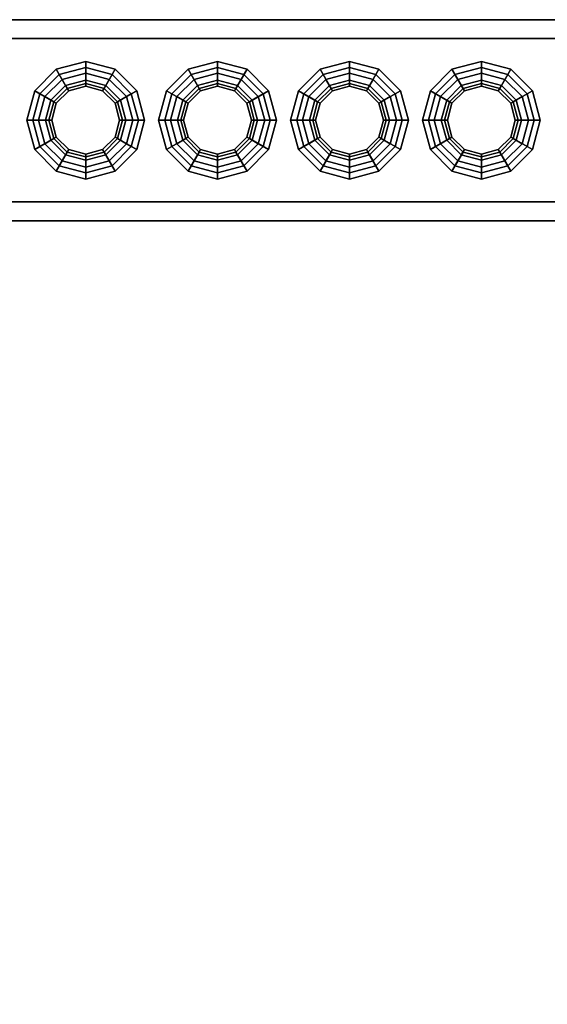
# Model space of a CAD drawing. Header units: metres. Extents: x -2 to 38, y -14 to 35.9.
# Tile 32 of 39: x 20.9 to 21.8, y 32.5 to 34. Entities that reach past the tile are written whole.
import ezdxf

# ---------------------------------------------------------------- set-up
doc = ezdxf.new("R2010")
doc.units = ezdxf.units.M
for name, color, linetype in [('GRANITE', 8, 'Continuous'), ('RUSTIC', 8, 'Continuous'), ('STUCCO', 8, 'Continuous')]:
    doc.layers.add(name, color=color, linetype=linetype)

msp = doc.modelspace()

# ---------------------------------------------------------------- linework, layer by layer
at = {"layer": 'GRANITE'}
for points in [[(10, 30), (10, 34), (26, 34), (26, 30)], [(10, 30), (26, 30), (26, 34), (10, 34)]]:
    msp.add_lwpolyline(points, close=True, dxfattribs=at)
at = {"layer": 'RUSTIC'}
for points in [[(10, 30), (10, 34), (26, 34), (26, 30)], [(10, 30), (26, 30), (26, 34), (10, 34)]]:
    msp.add_lwpolyline(points, close=True, dxfattribs=at)
at = {"layer": 'STUCCO'}
for points in [[(20, 33.71), (20, 34.03), (25.9, 34.03), (25.9, 33.71)], [(20, 33.71), (25.9, 33.71), (25.9, 34.03), (20, 34.03)], [(20, 33.74), (20, 34), (25.9, 34), (25.9, 33.74)], [(20, 33.74), (25.9, 33.74), (25.9, 34), (20, 34)], [(21.04, 33.9285), (21.0108, 33.9207), (20.9931, 33.9512), (21.04, 33.9637)], [(21.04, 33.9637), (20.9931, 33.9512), (20.998, 33.9427), (21.04, 33.954)], [(21.04, 33.954), (20.998, 33.9427), (21.0108, 33.9207), (21.04, 33.9285)], [(21.0693, 33.9207), (21.04, 33.9285), (21.04, 33.9637), (21.0869, 33.9512)], [(21.0869, 33.9512), (21.04, 33.9637), (21.04, 33.954), (21.082, 33.9427)], [(21.082, 33.9427), (21.04, 33.954), (21.04, 33.9285), (21.0693, 33.9207)], [(21.25, 33.9285), (21.2207, 33.9207), (21.2031, 33.9512), (21.25, 33.9637)], [(21.25, 33.9637), (21.2031, 33.9512), (21.208, 33.9427), (21.25, 33.954)], [(21.25, 33.954), (21.208, 33.9427), (21.2207, 33.9207), (21.25, 33.9285)], [(21.2793, 33.9207), (21.25, 33.9285), (21.25, 33.9637), (21.2969, 33.9512)], [(21.2969, 33.9512), (21.25, 33.9637), (21.25, 33.954), (21.292, 33.9427)], [(21.292, 33.9427), (21.25, 33.954), (21.25, 33.9285), (21.2793, 33.9207)], [(21.46, 33.9285), (21.4307, 33.9207), (21.4131, 33.9512), (21.46, 33.9637)], [(21.46, 33.9637), (21.4131, 33.9512), (21.418, 33.9427), (21.46, 33.954)], [(21.46, 33.954), (21.418, 33.9427), (21.4307, 33.9207), (21.46, 33.9285)], [(21.4892, 33.9207), (21.46, 33.9285), (21.46, 33.9637), (21.5069, 33.9512)], [(21.5069, 33.9512), (21.46, 33.9637), (21.46, 33.954), (21.502, 33.9427)], [(21.502, 33.9427), (21.46, 33.954), (21.46, 33.9285), (21.4892, 33.9207)], [(21.67, 33.9285), (21.6408, 33.9207), (21.6231, 33.9512), (21.67, 33.9637)], [(21.67, 33.9637), (21.6231, 33.9512), (21.628, 33.9427), (21.67, 33.954)], [(21.67, 33.954), (21.628, 33.9427), (21.6408, 33.9207), (21.67, 33.9285)], [(21.6992, 33.9207), (21.67, 33.9285), (21.67, 33.9637), (21.7169, 33.9512)], [(21.7169, 33.9512), (21.67, 33.9637), (21.67, 33.954), (21.712, 33.9427)], [(21.712, 33.9427), (21.67, 33.954), (21.67, 33.9285), (21.6992, 33.9207)], [(21.0108, 33.9207), (20.9893, 33.8993), (20.9588, 33.9169), (20.9931, 33.9512)], [(20.9931, 33.9512), (20.9588, 33.9169), (20.9672, 33.912), (20.998, 33.9427)], [(21.1049, 33.8325), (21.0775, 33.8051), (21.04, 33.795), (21.0025, 33.8051), (20.975, 33.8325), (20.965, 33.87), (20.975, 33.9075), (21.0025, 33.935), (21.04, 33.945), (21.0775, 33.935), (21.1049, 33.9075), (21.115, 33.87)], [(20.998, 33.9427), (20.9672, 33.912), (20.9893, 33.8993), (21.0108, 33.9207)], [(21.04, 33.945), (21.0025, 33.935), (21.0108, 33.9207), (21.04, 33.9285)], [(21.0775, 33.935), (21.04, 33.945), (21.04, 33.9285), (21.0693, 33.9207)], [(21.0907, 33.8993), (21.0693, 33.9207), (21.0869, 33.9512), (21.1212, 33.9169)], [(21.1127, 33.912), (21.082, 33.9427), (21.0693, 33.9207), (21.0907, 33.8993)], [(21.1212, 33.9169), (21.0869, 33.9512), (21.082, 33.9427), (21.1127, 33.912)], [(21.2207, 33.9207), (21.1993, 33.8993), (21.1688, 33.9169), (21.2031, 33.9512)], [(21.2031, 33.9512), (21.1688, 33.9169), (21.1773, 33.912), (21.208, 33.9427)], [(21.3149, 33.8325), (21.2875, 33.8051), (21.25, 33.795), (21.2125, 33.8051), (21.1851, 33.8325), (21.175, 33.87), (21.1851, 33.9075), (21.2125, 33.935), (21.25, 33.945), (21.2875, 33.935), (21.3149, 33.9075), (21.325, 33.87)], [(21.208, 33.9427), (21.1773, 33.912), (21.1993, 33.8993), (21.2207, 33.9207)], [(21.25, 33.945), (21.2125, 33.935), (21.2207, 33.9207), (21.25, 33.9285)], [(21.2875, 33.935), (21.25, 33.945), (21.25, 33.9285), (21.2793, 33.9207)], [(21.3007, 33.8993), (21.2793, 33.9207), (21.2969, 33.9512), (21.3312, 33.9169)], [(21.3227, 33.912), (21.292, 33.9427), (21.2793, 33.9207), (21.3007, 33.8993)], [(21.3312, 33.9169), (21.2969, 33.9512), (21.292, 33.9427), (21.3227, 33.912)], [(21.4307, 33.9207), (21.4093, 33.8993), (21.3788, 33.9169), (21.4131, 33.9512)], [(21.4131, 33.9512), (21.3788, 33.9169), (21.3873, 33.912), (21.418, 33.9427)], [(21.525, 33.8325), (21.4975, 33.8051), (21.46, 33.795), (21.4225, 33.8051), (21.3951, 33.8325), (21.385, 33.87), (21.3951, 33.9075), (21.4225, 33.935), (21.46, 33.945), (21.4975, 33.935), (21.525, 33.9075), (21.535, 33.87)], [(21.418, 33.9427), (21.3873, 33.912), (21.4093, 33.8993), (21.4307, 33.9207)], [(21.46, 33.945), (21.4225, 33.935), (21.4307, 33.9207), (21.46, 33.9285)], [(21.4975, 33.935), (21.46, 33.945), (21.46, 33.9285), (21.4892, 33.9207)], [(21.5107, 33.8993), (21.4892, 33.9207), (21.5069, 33.9512), (21.5412, 33.9169)], [(21.5328, 33.912), (21.502, 33.9427), (21.4892, 33.9207), (21.5107, 33.8993)], [(21.5412, 33.9169), (21.5069, 33.9512), (21.502, 33.9427), (21.5328, 33.912)], [(21.6408, 33.9207), (21.6193, 33.8993), (21.5888, 33.9169), (21.6231, 33.9512)], [(21.6231, 33.9512), (21.5888, 33.9169), (21.5972, 33.912), (21.628, 33.9427)], [(21.735, 33.8325), (21.7075, 33.8051), (21.67, 33.795), (21.6325, 33.8051), (21.605, 33.8325), (21.595, 33.87), (21.605, 33.9075), (21.6325, 33.935), (21.67, 33.945), (21.7075, 33.935), (21.735, 33.9075), (21.745, 33.87)], [(21.628, 33.9427), (21.5972, 33.912), (21.6193, 33.8993), (21.6408, 33.9207)], [(21.67, 33.945), (21.6325, 33.935), (21.6408, 33.9207), (21.67, 33.9285)], [(21.7075, 33.935), (21.67, 33.945), (21.67, 33.9285), (21.6992, 33.9207)], [(21.7207, 33.8993), (21.6992, 33.9207), (21.7169, 33.9512), (21.7512, 33.9169)], [(21.7428, 33.912), (21.712, 33.9427), (21.6992, 33.9207), (21.7207, 33.8993)], [(21.7512, 33.9169), (21.7169, 33.9512), (21.712, 33.9427), (21.7428, 33.912)], [(21.0025, 33.935), (20.975, 33.9075), (20.9893, 33.8993), (21.0108, 33.9207)], [(21.1038, 33.87), (21.0952, 33.9019), (21.0719, 33.9252), (21.04, 33.9338), (21.0081, 33.9252), (20.9848, 33.9019), (20.9763, 33.87), (20.9848, 33.8381), (21.0081, 33.8148), (21.04, 33.8062), (21.0719, 33.8148), (21.0952, 33.8381)], [(21.013, 33.9168), (20.9932, 33.897), (20.9848, 33.9019), (21.0081, 33.9252)], [(21.0108, 33.9207), (20.9893, 33.8993), (20.9932, 33.897), (21.013, 33.9168)], [(21.04, 33.924), (21.013, 33.9168), (21.0081, 33.9252), (21.04, 33.9338)], [(21.04, 33.9285), (21.0108, 33.9207), (21.013, 33.9168), (21.04, 33.924)], [(21.067, 33.9168), (21.04, 33.924), (21.04, 33.9338), (21.0719, 33.9252)], [(21.0693, 33.9207), (21.04, 33.9285), (21.04, 33.924), (21.067, 33.9168)], [(21.0868, 33.897), (21.067, 33.9168), (21.0719, 33.9252), (21.0952, 33.9019)], [(21.0907, 33.8993), (21.0693, 33.9207), (21.067, 33.9168), (21.0868, 33.897)], [(21.1049, 33.9075), (21.0775, 33.935), (21.0693, 33.9207), (21.0907, 33.8993)], [(21.2125, 33.935), (21.1851, 33.9075), (21.1993, 33.8993), (21.2207, 33.9207)], [(21.3137, 33.87), (21.3052, 33.9019), (21.2819, 33.9252), (21.25, 33.9338), (21.2181, 33.9252), (21.1948, 33.9019), (21.1863, 33.87), (21.1948, 33.8381), (21.2181, 33.8148), (21.25, 33.8062), (21.2819, 33.8148), (21.3052, 33.8381)], [(21.223, 33.9168), (21.2032, 33.897), (21.1948, 33.9019), (21.2181, 33.9252)], [(21.2207, 33.9207), (21.1993, 33.8993), (21.2032, 33.897), (21.223, 33.9168)], [(21.25, 33.924), (21.223, 33.9168), (21.2181, 33.9252), (21.25, 33.9338)], [(21.25, 33.9285), (21.2207, 33.9207), (21.223, 33.9168), (21.25, 33.924)], [(21.277, 33.9168), (21.25, 33.924), (21.25, 33.9338), (21.2819, 33.9252)], [(21.2793, 33.9207), (21.25, 33.9285), (21.25, 33.924), (21.277, 33.9168)], [(21.2968, 33.897), (21.277, 33.9168), (21.2819, 33.9252), (21.3052, 33.9019)], [(21.3007, 33.8993), (21.2793, 33.9207), (21.277, 33.9168), (21.2968, 33.897)], [(21.3149, 33.9075), (21.2875, 33.935), (21.2793, 33.9207), (21.3007, 33.8993)], [(21.4225, 33.935), (21.3951, 33.9075), (21.4093, 33.8993), (21.4307, 33.9207)], [(21.5237, 33.87), (21.5152, 33.9019), (21.4919, 33.9252), (21.46, 33.9338), (21.4281, 33.9252), (21.4048, 33.9019), (21.3962, 33.87), (21.4048, 33.8381), (21.4281, 33.8148), (21.46, 33.8062), (21.4919, 33.8148), (21.5152, 33.8381)], [(21.433, 33.9168), (21.4132, 33.897), (21.4048, 33.9019), (21.4281, 33.9252)], [(21.4307, 33.9207), (21.4093, 33.8993), (21.4132, 33.897), (21.433, 33.9168)], [(21.46, 33.924), (21.433, 33.9168), (21.4281, 33.9252), (21.46, 33.9338)], [(21.46, 33.9285), (21.4307, 33.9207), (21.433, 33.9168), (21.46, 33.924)], [(21.487, 33.9168), (21.46, 33.924), (21.46, 33.9338), (21.4919, 33.9252)], [(21.4892, 33.9207), (21.46, 33.9285), (21.46, 33.924), (21.487, 33.9168)], [(21.5068, 33.897), (21.487, 33.9168), (21.4919, 33.9252), (21.5152, 33.9019)], [(21.5107, 33.8993), (21.4892, 33.9207), (21.487, 33.9168), (21.5068, 33.897)], [(21.525, 33.9075), (21.4975, 33.935), (21.4892, 33.9207), (21.5107, 33.8993)], [(21.6325, 33.935), (21.605, 33.9075), (21.6193, 33.8993), (21.6408, 33.9207)], [(21.7338, 33.87), (21.7252, 33.9019), (21.7019, 33.9252), (21.67, 33.9338), (21.6381, 33.9252), (21.6148, 33.9019), (21.6062, 33.87), (21.6148, 33.8381), (21.6381, 33.8148), (21.67, 33.8062), (21.7019, 33.8148), (21.7252, 33.8381)], [(21.643, 33.9168), (21.6232, 33.897), (21.6148, 33.9019), (21.6381, 33.9252)], [(21.6408, 33.9207), (21.6193, 33.8993), (21.6232, 33.897), (21.643, 33.9168)], [(21.67, 33.924), (21.643, 33.9168), (21.6381, 33.9252), (21.67, 33.9338)], [(21.67, 33.9285), (21.6408, 33.9207), (21.643, 33.9168), (21.67, 33.924)], [(21.697, 33.9168), (21.67, 33.924), (21.67, 33.9338), (21.7019, 33.9252)], [(21.6992, 33.9207), (21.67, 33.9285), (21.67, 33.924), (21.697, 33.9168)], [(21.7168, 33.897), (21.697, 33.9168), (21.7019, 33.9252), (21.7252, 33.9019)], [(21.7207, 33.8993), (21.6992, 33.9207), (21.697, 33.9168), (21.7168, 33.897)], [(21.735, 33.9075), (21.7075, 33.935), (21.6992, 33.9207), (21.7207, 33.8993)], [(20.9893, 33.8993), (20.9815, 33.87), (20.9462, 33.87), (20.9588, 33.9169)], [(20.9588, 33.9169), (20.9462, 33.87), (20.956, 33.87), (20.9672, 33.912)], [(20.9672, 33.912), (20.956, 33.87), (20.9815, 33.87), (20.9893, 33.8993)], [(20.975, 33.9075), (20.965, 33.87), (20.9815, 33.87), (20.9893, 33.8993)], [(21.0985, 33.87), (21.0907, 33.8993), (21.1212, 33.9169), (21.1337, 33.87)], [(21.124, 33.87), (21.1127, 33.912), (21.0907, 33.8993), (21.0985, 33.87)], [(21.115, 33.87), (21.1049, 33.9075), (21.0907, 33.8993), (21.0985, 33.87)], [(21.1337, 33.87), (21.1212, 33.9169), (21.1127, 33.912), (21.124, 33.87)], [(21.1993, 33.8993), (21.1915, 33.87), (21.1562, 33.87), (21.1688, 33.9169)], [(21.1688, 33.9169), (21.1562, 33.87), (21.166, 33.87), (21.1773, 33.912)], [(21.1773, 33.912), (21.166, 33.87), (21.1915, 33.87), (21.1993, 33.8993)], [(21.1851, 33.9075), (21.175, 33.87), (21.1915, 33.87), (21.1993, 33.8993)], [(21.3085, 33.87), (21.3007, 33.8993), (21.3312, 33.9169), (21.3438, 33.87)], [(21.334, 33.87), (21.3227, 33.912), (21.3007, 33.8993), (21.3085, 33.87)], [(21.325, 33.87), (21.3149, 33.9075), (21.3007, 33.8993), (21.3085, 33.87)], [(21.3438, 33.87), (21.3312, 33.9169), (21.3227, 33.912), (21.334, 33.87)], [(21.4093, 33.8993), (21.4015, 33.87), (21.3663, 33.87), (21.3788, 33.9169)], [(21.3788, 33.9169), (21.3663, 33.87), (21.376, 33.87), (21.3873, 33.912)], [(21.3873, 33.912), (21.376, 33.87), (21.4015, 33.87), (21.4093, 33.8993)], [(21.3951, 33.9075), (21.385, 33.87), (21.4015, 33.87), (21.4093, 33.8993)], [(21.5185, 33.87), (21.5107, 33.8993), (21.5412, 33.9169), (21.5538, 33.87)], [(21.544, 33.87), (21.5328, 33.912), (21.5107, 33.8993), (21.5185, 33.87)], [(21.535, 33.87), (21.525, 33.9075), (21.5107, 33.8993), (21.5185, 33.87)], [(21.5538, 33.87), (21.5412, 33.9169), (21.5328, 33.912), (21.544, 33.87)], [(21.6193, 33.8993), (21.6115, 33.87), (21.5763, 33.87), (21.5888, 33.9169)], [(21.5888, 33.9169), (21.5763, 33.87), (21.586, 33.87), (21.5972, 33.912)], [(21.5972, 33.912), (21.586, 33.87), (21.6115, 33.87), (21.6193, 33.8993)], [(21.605, 33.9075), (21.595, 33.87), (21.6115, 33.87), (21.6193, 33.8993)], [(21.7285, 33.87), (21.7207, 33.8993), (21.7512, 33.9169), (21.7638, 33.87)], [(21.754, 33.87), (21.7428, 33.912), (21.7207, 33.8993), (21.7285, 33.87)], [(21.745, 33.87), (21.735, 33.9075), (21.7207, 33.8993), (21.7285, 33.87)], [(21.7638, 33.87), (21.7512, 33.9169), (21.7428, 33.912), (21.754, 33.87)], [(20.9932, 33.897), (20.986, 33.87), (20.9763, 33.87), (20.9848, 33.9019)], [(20.9893, 33.8993), (20.9815, 33.87), (20.986, 33.87), (20.9932, 33.897)], [(21.094, 33.87), (21.0868, 33.897), (21.0952, 33.9019), (21.1038, 33.87)], [(21.0985, 33.87), (21.0907, 33.8993), (21.0868, 33.897), (21.094, 33.87)], [(21.2032, 33.897), (21.196, 33.87), (21.1863, 33.87), (21.1948, 33.9019)], [(21.1993, 33.8993), (21.1915, 33.87), (21.196, 33.87), (21.2032, 33.897)], [(21.304, 33.87), (21.2968, 33.897), (21.3052, 33.9019), (21.3137, 33.87)], [(21.3085, 33.87), (21.3007, 33.8993), (21.2968, 33.897), (21.304, 33.87)], [(21.4132, 33.897), (21.406, 33.87), (21.3962, 33.87), (21.4048, 33.9019)], [(21.4093, 33.8993), (21.4015, 33.87), (21.406, 33.87), (21.4132, 33.897)], [(21.514, 33.87), (21.5068, 33.897), (21.5152, 33.9019), (21.5237, 33.87)], [(21.5185, 33.87), (21.5107, 33.8993), (21.5068, 33.897), (21.514, 33.87)], [(21.6232, 33.897), (21.616, 33.87), (21.6062, 33.87), (21.6148, 33.9019)], [(21.6193, 33.8993), (21.6115, 33.87), (21.616, 33.87), (21.6232, 33.897)], [(21.724, 33.87), (21.7168, 33.897), (21.7252, 33.9019), (21.7338, 33.87)], [(21.7285, 33.87), (21.7207, 33.8993), (21.7168, 33.897), (21.724, 33.87)], [(20.9815, 33.87), (20.9893, 33.8407), (20.9588, 33.8231), (20.9462, 33.87)], [(20.9462, 33.87), (20.9588, 33.8231), (20.9672, 33.828), (20.956, 33.87)], [(20.956, 33.87), (20.9672, 33.828), (20.9893, 33.8407), (20.9815, 33.87)], [(20.965, 33.87), (20.975, 33.8325), (20.9893, 33.8407), (20.9815, 33.87)], [(20.986, 33.87), (20.9932, 33.843), (20.9848, 33.8381), (20.9763, 33.87)], [(20.9815, 33.87), (20.9893, 33.8407), (20.9932, 33.843), (20.986, 33.87)], [(21.0907, 33.8407), (21.0985, 33.87), (21.094, 33.87), (21.0868, 33.843)], [(21.0868, 33.843), (21.094, 33.87), (21.1038, 33.87), (21.0952, 33.8381)], [(21.1049, 33.8325), (21.115, 33.87), (21.0985, 33.87), (21.0907, 33.8407)], [(21.0907, 33.8407), (21.0985, 33.87), (21.1337, 33.87), (21.1212, 33.8231)], [(21.1127, 33.828), (21.124, 33.87), (21.0985, 33.87), (21.0907, 33.8407)], [(21.1212, 33.8231), (21.1337, 33.87), (21.124, 33.87), (21.1127, 33.828)], [(21.1915, 33.87), (21.1993, 33.8407), (21.1688, 33.8231), (21.1562, 33.87)], [(21.1562, 33.87), (21.1688, 33.8231), (21.1773, 33.828), (21.166, 33.87)], [(21.166, 33.87), (21.1773, 33.828), (21.1993, 33.8407), (21.1915, 33.87)], [(21.175, 33.87), (21.1851, 33.8325), (21.1993, 33.8407), (21.1915, 33.87)], [(21.196, 33.87), (21.2032, 33.843), (21.1948, 33.8381), (21.1863, 33.87)], [(21.1915, 33.87), (21.1993, 33.8407), (21.2032, 33.843), (21.196, 33.87)], [(21.3007, 33.8407), (21.3085, 33.87), (21.304, 33.87), (21.2968, 33.843)], [(21.2968, 33.843), (21.304, 33.87), (21.3137, 33.87), (21.3052, 33.8381)], [(21.3149, 33.8325), (21.325, 33.87), (21.3085, 33.87), (21.3007, 33.8407)], [(21.3007, 33.8407), (21.3085, 33.87), (21.3438, 33.87), (21.3312, 33.8231)], [(21.3227, 33.828), (21.334, 33.87), (21.3085, 33.87), (21.3007, 33.8407)], [(21.3312, 33.8231), (21.3438, 33.87), (21.334, 33.87), (21.3227, 33.828)], [(21.4015, 33.87), (21.4093, 33.8407), (21.3788, 33.8231), (21.3663, 33.87)], [(21.3663, 33.87), (21.3788, 33.8231), (21.3873, 33.828), (21.376, 33.87)], [(21.376, 33.87), (21.3873, 33.828), (21.4093, 33.8407), (21.4015, 33.87)], [(21.385, 33.87), (21.3951, 33.8325), (21.4093, 33.8407), (21.4015, 33.87)], [(21.406, 33.87), (21.4132, 33.843), (21.4048, 33.8381), (21.3962, 33.87)], [(21.4015, 33.87), (21.4093, 33.8407), (21.4132, 33.843), (21.406, 33.87)], [(21.5107, 33.8407), (21.5185, 33.87), (21.514, 33.87), (21.5068, 33.843)], [(21.5068, 33.843), (21.514, 33.87), (21.5237, 33.87), (21.5152, 33.8381)], [(21.525, 33.8325), (21.535, 33.87), (21.5185, 33.87), (21.5107, 33.8407)], [(21.5107, 33.8407), (21.5185, 33.87), (21.5538, 33.87), (21.5412, 33.8231)], [(21.5328, 33.828), (21.544, 33.87), (21.5185, 33.87), (21.5107, 33.8407)], [(21.5412, 33.8231), (21.5538, 33.87), (21.544, 33.87), (21.5328, 33.828)], [(21.6115, 33.87), (21.6193, 33.8407), (21.5888, 33.8231), (21.5763, 33.87)], [(21.5763, 33.87), (21.5888, 33.8231), (21.5972, 33.828), (21.586, 33.87)], [(21.586, 33.87), (21.5972, 33.828), (21.6193, 33.8407), (21.6115, 33.87)], [(21.595, 33.87), (21.605, 33.8325), (21.6193, 33.8407), (21.6115, 33.87)], [(21.616, 33.87), (21.6232, 33.843), (21.6148, 33.8381), (21.6062, 33.87)], [(21.6115, 33.87), (21.6193, 33.8407), (21.6232, 33.843), (21.616, 33.87)], [(21.7207, 33.8407), (21.7285, 33.87), (21.724, 33.87), (21.7168, 33.843)], [(21.7168, 33.843), (21.724, 33.87), (21.7338, 33.87), (21.7252, 33.8381)], [(21.735, 33.8325), (21.745, 33.87), (21.7285, 33.87), (21.7207, 33.8407)], [(21.7207, 33.8407), (21.7285, 33.87), (21.7638, 33.87), (21.7512, 33.8231)], [(21.7428, 33.828), (21.754, 33.87), (21.7285, 33.87), (21.7207, 33.8407)], [(21.7512, 33.8231), (21.7638, 33.87), (21.754, 33.87), (21.7428, 33.828)], [(20.9932, 33.843), (21.013, 33.8232), (21.0081, 33.8148), (20.9848, 33.8381)], [(20.9893, 33.8407), (21.0108, 33.8193), (21.013, 33.8232), (20.9932, 33.843)], [(21.0693, 33.8193), (21.0907, 33.8407), (21.0868, 33.843), (21.067, 33.8232)], [(21.067, 33.8232), (21.0868, 33.843), (21.0952, 33.8381), (21.0719, 33.8148)], [(21.2032, 33.843), (21.223, 33.8232), (21.2181, 33.8148), (21.1948, 33.8381)], [(21.1993, 33.8407), (21.2207, 33.8193), (21.223, 33.8232), (21.2032, 33.843)], [(21.2793, 33.8193), (21.3007, 33.8407), (21.2968, 33.843), (21.277, 33.8232)], [(21.277, 33.8232), (21.2968, 33.843), (21.3052, 33.8381), (21.2819, 33.8148)], [(21.4132, 33.843), (21.433, 33.8232), (21.4281, 33.8148), (21.4048, 33.8381)], [(21.4093, 33.8407), (21.4307, 33.8193), (21.433, 33.8232), (21.4132, 33.843)], [(21.4892, 33.8193), (21.5107, 33.8407), (21.5068, 33.843), (21.487, 33.8232)], [(21.487, 33.8232), (21.5068, 33.843), (21.5152, 33.8381), (21.4919, 33.8148)], [(21.6232, 33.843), (21.643, 33.8232), (21.6381, 33.8148), (21.6148, 33.8381)], [(21.6193, 33.8407), (21.6408, 33.8193), (21.643, 33.8232), (21.6232, 33.843)], [(21.6992, 33.8193), (21.7207, 33.8407), (21.7168, 33.843), (21.697, 33.8232)], [(21.697, 33.8232), (21.7168, 33.843), (21.7252, 33.8381), (21.7019, 33.8148)], [(20.9893, 33.8407), (21.0108, 33.8193), (20.9931, 33.7888), (20.9588, 33.8231)], [(20.9588, 33.8231), (20.9931, 33.7888), (20.998, 33.7972), (20.9672, 33.828)], [(20.9672, 33.828), (20.998, 33.7972), (21.0108, 33.8193), (20.9893, 33.8407)], [(20.975, 33.8325), (21.0025, 33.8051), (21.0108, 33.8193), (20.9893, 33.8407)], [(21.0775, 33.8051), (21.1049, 33.8325), (21.0907, 33.8407), (21.0693, 33.8193)], [(21.0693, 33.8193), (21.0907, 33.8407), (21.1212, 33.8231), (21.0869, 33.7888)], [(21.082, 33.7972), (21.1127, 33.828), (21.0907, 33.8407), (21.0693, 33.8193)], [(21.0869, 33.7888), (21.1212, 33.8231), (21.1127, 33.828), (21.082, 33.7972)], [(21.1993, 33.8407), (21.2207, 33.8193), (21.2031, 33.7888), (21.1688, 33.8231)], [(21.1688, 33.8231), (21.2031, 33.7888), (21.208, 33.7972), (21.1773, 33.828)], [(21.1773, 33.828), (21.208, 33.7972), (21.2207, 33.8193), (21.1993, 33.8407)], [(21.1851, 33.8325), (21.2125, 33.8051), (21.2207, 33.8193), (21.1993, 33.8407)], [(21.2875, 33.8051), (21.3149, 33.8325), (21.3007, 33.8407), (21.2793, 33.8193)], [(21.2793, 33.8193), (21.3007, 33.8407), (21.3312, 33.8231), (21.2969, 33.7888)], [(21.292, 33.7972), (21.3227, 33.828), (21.3007, 33.8407), (21.2793, 33.8193)], [(21.2969, 33.7888), (21.3312, 33.8231), (21.3227, 33.828), (21.292, 33.7972)], [(21.4093, 33.8407), (21.4307, 33.8193), (21.4131, 33.7888), (21.3788, 33.8231)], [(21.3788, 33.8231), (21.4131, 33.7888), (21.418, 33.7972), (21.3873, 33.828)], [(21.3873, 33.828), (21.418, 33.7972), (21.4307, 33.8193), (21.4093, 33.8407)], [(21.3951, 33.8325), (21.4225, 33.8051), (21.4307, 33.8193), (21.4093, 33.8407)], [(21.4975, 33.8051), (21.525, 33.8325), (21.5107, 33.8407), (21.4892, 33.8193)], [(21.4892, 33.8193), (21.5107, 33.8407), (21.5412, 33.8231), (21.5069, 33.7888)], [(21.502, 33.7972), (21.5328, 33.828), (21.5107, 33.8407), (21.4892, 33.8193)], [(21.5069, 33.7888), (21.5412, 33.8231), (21.5328, 33.828), (21.502, 33.7972)], [(21.6193, 33.8407), (21.6408, 33.8193), (21.6231, 33.7888), (21.5888, 33.8231)], [(21.5888, 33.8231), (21.6231, 33.7888), (21.628, 33.7972), (21.5972, 33.828)], [(21.5972, 33.828), (21.628, 33.7972), (21.6408, 33.8193), (21.6193, 33.8407)], [(21.605, 33.8325), (21.6325, 33.8051), (21.6408, 33.8193), (21.6193, 33.8407)], [(21.7075, 33.8051), (21.735, 33.8325), (21.7207, 33.8407), (21.6992, 33.8193)], [(21.6992, 33.8193), (21.7207, 33.8407), (21.7512, 33.8231), (21.7169, 33.7888)], [(21.712, 33.7972), (21.7428, 33.828), (21.7207, 33.8407), (21.6992, 33.8193)], [(21.7169, 33.7888), (21.7512, 33.8231), (21.7428, 33.828), (21.712, 33.7972)], [(21.0108, 33.8193), (21.04, 33.8115), (21.04, 33.7762), (20.9931, 33.7888)], [(20.998, 33.7972), (21.04, 33.786), (21.04, 33.8115), (21.0108, 33.8193)], [(21.0025, 33.8051), (21.04, 33.795), (21.04, 33.8115), (21.0108, 33.8193)], [(21.013, 33.8232), (21.04, 33.816), (21.04, 33.8062), (21.0081, 33.8148)], [(21.0108, 33.8193), (21.04, 33.8115), (21.04, 33.816), (21.013, 33.8232)], [(21.04, 33.8115), (21.0693, 33.8193), (21.067, 33.8232), (21.04, 33.816)], [(21.04, 33.816), (21.067, 33.8232), (21.0719, 33.8148), (21.04, 33.8062)], [(21.04, 33.795), (21.0775, 33.8051), (21.0693, 33.8193), (21.04, 33.8115)], [(21.04, 33.8115), (21.0693, 33.8193), (21.0869, 33.7888), (21.04, 33.7762)], [(21.04, 33.786), (21.082, 33.7972), (21.0693, 33.8193), (21.04, 33.8115)], [(21.2207, 33.8193), (21.25, 33.8115), (21.25, 33.7762), (21.2031, 33.7888)], [(21.208, 33.7972), (21.25, 33.786), (21.25, 33.8115), (21.2207, 33.8193)], [(21.2125, 33.8051), (21.25, 33.795), (21.25, 33.8115), (21.2207, 33.8193)], [(21.223, 33.8232), (21.25, 33.816), (21.25, 33.8062), (21.2181, 33.8148)], [(21.2207, 33.8193), (21.25, 33.8115), (21.25, 33.816), (21.223, 33.8232)], [(21.25, 33.8115), (21.2793, 33.8193), (21.277, 33.8232), (21.25, 33.816)], [(21.25, 33.816), (21.277, 33.8232), (21.2819, 33.8148), (21.25, 33.8062)], [(21.25, 33.795), (21.2875, 33.8051), (21.2793, 33.8193), (21.25, 33.8115)], [(21.25, 33.8115), (21.2793, 33.8193), (21.2969, 33.7888), (21.25, 33.7762)], [(21.25, 33.786), (21.292, 33.7972), (21.2793, 33.8193), (21.25, 33.8115)], [(21.4307, 33.8193), (21.46, 33.8115), (21.46, 33.7762), (21.4131, 33.7888)], [(21.418, 33.7972), (21.46, 33.786), (21.46, 33.8115), (21.4307, 33.8193)], [(21.4225, 33.8051), (21.46, 33.795), (21.46, 33.8115), (21.4307, 33.8193)], [(21.433, 33.8232), (21.46, 33.816), (21.46, 33.8062), (21.4281, 33.8148)], [(21.4307, 33.8193), (21.46, 33.8115), (21.46, 33.816), (21.433, 33.8232)], [(21.46, 33.8115), (21.4892, 33.8193), (21.487, 33.8232), (21.46, 33.816)], [(21.46, 33.816), (21.487, 33.8232), (21.4919, 33.8148), (21.46, 33.8062)], [(21.46, 33.795), (21.4975, 33.8051), (21.4892, 33.8193), (21.46, 33.8115)], [(21.46, 33.8115), (21.4892, 33.8193), (21.5069, 33.7888), (21.46, 33.7762)], [(21.46, 33.786), (21.502, 33.7972), (21.4892, 33.8193), (21.46, 33.8115)], [(21.6408, 33.8193), (21.67, 33.8115), (21.67, 33.7762), (21.6231, 33.7888)], [(21.628, 33.7972), (21.67, 33.786), (21.67, 33.8115), (21.6408, 33.8193)], [(21.6325, 33.8051), (21.67, 33.795), (21.67, 33.8115), (21.6408, 33.8193)], [(21.643, 33.8232), (21.67, 33.816), (21.67, 33.8062), (21.6381, 33.8148)], [(21.6408, 33.8193), (21.67, 33.8115), (21.67, 33.816), (21.643, 33.8232)], [(21.67, 33.8115), (21.6992, 33.8193), (21.697, 33.8232), (21.67, 33.816)], [(21.67, 33.816), (21.697, 33.8232), (21.7019, 33.8148), (21.67, 33.8062)], [(21.67, 33.795), (21.7075, 33.8051), (21.6992, 33.8193), (21.67, 33.8115)], [(21.67, 33.8115), (21.6992, 33.8193), (21.7169, 33.7888), (21.67, 33.7762)], [(21.67, 33.786), (21.712, 33.7972), (21.6992, 33.8193), (21.67, 33.8115)], [(20.9931, 33.7888), (21.04, 33.7762), (21.04, 33.786), (20.998, 33.7972)], [(21.04, 33.7762), (21.0869, 33.7888), (21.082, 33.7972), (21.04, 33.786)], [(21.2031, 33.7888), (21.25, 33.7762), (21.25, 33.786), (21.208, 33.7972)], [(21.25, 33.7762), (21.2969, 33.7888), (21.292, 33.7972), (21.25, 33.786)], [(21.4131, 33.7888), (21.46, 33.7762), (21.46, 33.786), (21.418, 33.7972)], [(21.46, 33.7762), (21.5069, 33.7888), (21.502, 33.7972), (21.46, 33.786)], [(21.6231, 33.7888), (21.67, 33.7762), (21.67, 33.786), (21.628, 33.7972)], [(21.67, 33.7762), (21.7169, 33.7888), (21.712, 33.7972), (21.67, 33.786)]]:
    msp.add_lwpolyline(points, close=True, dxfattribs=at)

doc.saveas('drawing.dxf')
